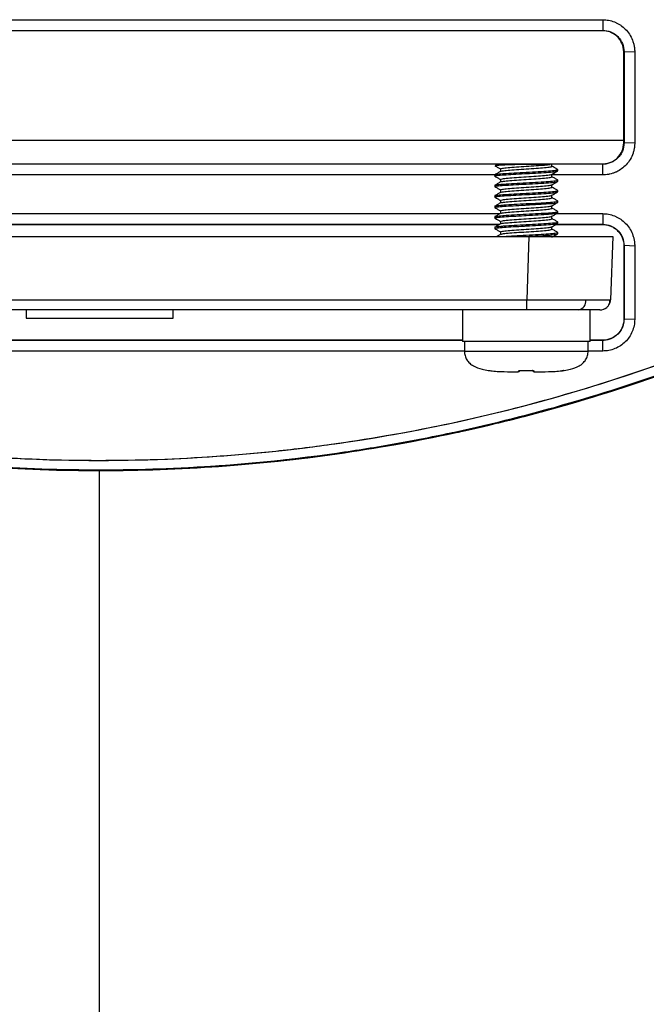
# Model space of a CAD drawing. Header units: millimetres. Extents: x -1111 to 1147, y -743 to 1146.
# Tile 160 of 203: x 211 to 271, y 744 to 838. Entities that reach past the tile are written whole.
import ezdxf

# ---------------------------------------------------------------- set-up
doc = ezdxf.new("R2010")
doc.units = ezdxf.units.MM

msp = doc.modelspace()

# ---------------------------------------------------------------- linework, layer by layer
at = {"color": 7, "linetype": 'Continuous', "lineweight": 25}
for p, q in [((267.102, 837.12), (171.102, 837.12)), ((267.102, 837.155), (267.102, 837.12)), ((269.137, 835.12), (269.102, 835.12)), ((269.102, 826.681), (269.102, 835.12)), ((270.154, 835.085), (269.137, 835.12)), ((269.137, 835.12), (269.137, 826.42)), ((270.154, 835.085), (270.154, 826.385)), ((169.102, 826.681), (269.102, 826.681)), ((269.102, 826.42), (269.102, 826.681)), ((269.137, 826.42), (269.102, 826.42)), ((270.154, 826.385), (269.137, 826.42)), ((171.102, 824.418), (267.102, 824.418)), ((260.475, 824.385), (181.006, 824.385)), ((260.619, 824.374), (257.108, 824.374)), ((257.35, 823.936), (257.35, 823.695)), ((262.238, 824.162), (262.238, 824.412)), ((267.102, 824.385), (262.357, 824.385)), ((262.808, 823.749), (262.808, 823.874)), ((267.102, 824.385), (267.102, 824.418)), ((267.102, 823.368), (267.102, 824.385)), ((256.808, 823.368), (180.855, 823.368)), ((256.808, 823.374), (256.808, 823.249)), ((257.35, 822.936), (257.35, 822.695)), ((262.238, 823.162), (262.238, 823.412)), ((267.102, 823.368), (262.238, 823.368)), ((262.808, 822.749), (262.808, 822.874)), ((256.808, 822.374), (256.808, 822.249)), ((257.35, 821.936), (257.35, 821.695)), ((262.238, 822.162), (262.238, 822.412)), ((262.808, 821.749), (262.808, 821.874)), ((256.808, 821.374), (256.808, 821.249)), ((257.35, 820.936), (257.35, 820.695)), ((262.238, 821.162), (262.238, 821.412)), ((262.808, 820.749), (262.808, 820.874)), ((256.808, 820.374), (256.808, 820.249)), ((257.35, 819.936), (257.35, 819.695)), ((262.238, 820.162), (262.238, 820.412)), ((256.808, 819.374), (256.808, 819.249)), ((262.238, 819.162), (262.238, 819.412)), ((262.686, 819.671), (267.102, 819.671)), ((262.808, 819.749), (262.808, 819.874)), ((181.032, 818.635), (257.247, 818.635)), ((256.808, 818.374), (256.808, 818.249)), ((257.35, 818.936), (257.35, 818.695)), ((262.238, 818.162), (262.238, 818.412)), ((262.624, 818.635), (267.102, 818.635)), ((262.657, 818.654), (267.102, 818.654)), ((262.808, 818.749), (262.808, 818.874)), ((267.102, 818.654), (267.102, 818.635)), ((178.147, 817.49), (260.058, 817.49)), ((257.35, 817.936), (257.35, 817.695)), ((260.058, 817.49), (259.847, 811.455)), ((262.808, 817.749), (262.808, 817.874)), ((268.053, 817.49), (267.842, 811.455)), ((269.137, 816.62), (269.119, 816.62)), ((269.119, 816.62), (269.124, 809.62)), ((270.154, 816.585), (269.137, 816.62)), ((269.137, 816.62), (269.137, 809.62)), ((270.154, 816.585), (270.154, 809.585)), ((178.357, 811.455), (259.847, 811.455)), ((259.847, 810.49), (259.847, 811.455)), ((259.847, 810.49), (178.357, 810.49)), ((212.102, 810.49), (212.102, 809.69)), ((226.102, 809.69), (226.102, 810.49)), ((253.708, 810.49), (253.708, 807.49)), ((265.908, 807.49), (265.908, 810.49)), ((269.137, 809.62), (269.124, 809.62)), ((270.154, 809.585), (269.137, 809.62)), ((253.708, 807.597), (184.496, 807.597)), ((253.708, 807.585), (184.496, 807.585)), ((265.908, 807.49), (253.708, 807.49)), ((253.908, 807.49), (253.908, 806.552)), ((265.708, 806.552), (265.708, 807.49)), ((267.102, 807.597), (265.908, 807.597)), ((267.102, 807.585), (265.908, 807.585)), ((267.102, 807.585), (267.102, 807.597)), ((267.102, 806.568), (267.102, 807.585)), ((253.908, 806.568), (184.296, 806.568)), ((267.102, 806.568), (265.708, 806.568)), ((258.96, 804.58), (259.018, 804.58)), ((258.961, 804.58), (259.015, 804.58)), ((260.597, 804.58), (260.655, 804.58)), ((260.602, 804.58), (260.656, 804.58))]:
    msp.add_line(p, q, dxfattribs=at)
at = {"color": 250, "linetype": 'Continuous', "lineweight": 25}
for p, q in [((253.908, 806.552), (265.708, 806.552)), ((256.182, 804.715), (256.193, 804.719))]:
    msp.add_line(p, q, dxfattribs=at)
at = {"color": 7, "linetype": 'Continuous', "lineweight": 25, "flags": 128}
for points in [[(171.102, 838.171), (174.004, 838.171), (185.611, 838.171), (197.219, 838.171), (208.826, 838.171), (220.433, 838.171), (232.041, 838.171), (243.648, 838.171), (267.102, 838.171)], [(267.102, 838.171), (267.102, 837.663), (267.102, 837.155)], [(171.102, 837.155), (174.004, 837.155), (185.611, 837.155), (197.219, 837.155), (208.826, 837.155), (220.433, 837.155), (232.041, 837.155), (243.648, 837.155), (267.102, 837.155)], [(181.307, 819.671), (185.612, 819.671), (197.22, 819.671), (208.828, 819.671), (220.436, 819.671), (232.044, 819.671), (243.653, 819.671), (257.31, 819.671)], [(267.102, 819.671), (267.102, 819.163), (267.102, 818.655)], [(181.065, 818.654), (185.612, 818.654), (232.044, 818.654), (257.28, 818.654)], [(259.287, 804.715), (259.287, 804.715), (259.287, 804.715), (259.286, 804.716), (259.285, 804.719)], [(260.329, 804.715), (260.329, 804.715), (260.33, 804.715), (260.331, 804.716), (260.332, 804.719)]]:
    msp.add_lwpolyline(points, dxfattribs=at)
at = {"color": 7, "linetype": 'Continuous', "lineweight": 25}
for centre, radius, start, end in [((257.108, 824.074), 0.3, 90, 147.67619), ((264.629, 811.35), 0.876, 280.86391, 5.91957), ((266.843, 811.49), 1, 328.23488, 358), ((266.843, 811.49), 1, 270, 309.98282), ((263.398, 804.91), 0.2, 267.4597, 280.65721)]:
    msp.add_arc(centre, radius, start, end, dxfattribs=at)
at = {"color": 250, "linetype": 'Continuous', "lineweight": 25}
for centre, radius, start, end in [((259.122, 804.878), 0.195, 266.68754, 298.92051), ((260.494, 804.878), 0.195, 240.64191, 273.31371), ((263.384, 804.914), 0.199, 256.00772, 281.6935)]:
    msp.add_arc(centre, radius, start, end, dxfattribs=at)
at = {"color": 7, "linetype": 'Continuous', "lineweight": 25}
for points, knots in [([(267.102, 838.171), (267.292, 838.171), (267.67, 838.135), (268.08, 838.017), (268.381, 837.89), (268.545, 837.807), (268.741, 837.691), (269.014, 837.504), (269.382, 837.168), (269.748, 836.668), (269.968, 836.184), (270.069, 835.826), (270.121, 835.562), (270.149, 835.331), (270.154, 835.154), (270.154, 835.085)], [2, 2, 2, 2, 2.391998, 2.782205, 2.878078, 3.067868, 3.161907, 3.348521, 3.752116, 4.187216, 4.624078, 4.844967, 4.956327, 5.181294, 5.323885, 5.323885, 5.323885, 5.323885]), ([(267.102, 837.155), (267.371, 837.155), (267.633, 837.102), (268.004, 836.949), (268.121, 836.886), (268.342, 836.739), (268.447, 836.653), (268.635, 836.465), (268.719, 836.363), (268.867, 836.141), (268.931, 836.022), (269.083, 835.655), (269.137, 835.388), (269.137, 835.12)], [0, 0, 0, 0, 0.25, 0.25, 0.375, 0.375, 0.5, 0.5, 0.625, 0.625, 0.75, 0.75, 1, 1, 1, 1]), ([(269.102, 835.12), (269.102, 835.382), (269.048, 835.66), (268.824, 836.175), (268.654, 836.411), (268.248, 836.782), (268.013, 836.917), (267.546, 837.086), (267.313, 837.12), (267.102, 837.12)], [0, 0, 0, 0, 0.25, 0.25, 0.5, 0.5, 0.75, 0.75, 1, 1, 1, 1]), ([(269.137, 826.42), (269.137, 826.152), (269.083, 825.886), (268.932, 825.519), (268.868, 825.4), (268.721, 825.179), (268.637, 825.077), (268.355, 824.795), (268.126, 824.641), (267.758, 824.489), (267.631, 824.45), (267.371, 824.398), (267.236, 824.385), (267.102, 824.385)], [0, 0, 0, 0, 0.25, 0.25, 0.375, 0.375, 0.5, 0.5, 0.75, 0.75, 0.875, 0.875, 1, 1, 1, 1]), ([(267.102, 824.418), (267.234, 824.418), (267.364, 824.431), (267.62, 824.482), (267.747, 824.52), (267.989, 824.621), (268.104, 824.682), (268.321, 824.827), (268.424, 824.912), (268.701, 825.188), (268.85, 825.411), (269.049, 825.893), (269.102, 826.155), (269.102, 826.42)], [0, 0, 0, 0, 0.125, 0.125, 0.25, 0.25, 0.375, 0.375, 0.5, 0.5, 0.75, 0.75, 1, 1, 1, 1]), ([(270.154, 826.385), (270.154, 826.331), (270.15, 826.169), (270.121, 825.9), (270.062, 825.637), (269.951, 825.275), (269.747, 824.834), (269.368, 824.333), (268.923, 823.941), (268.519, 823.701), (268.226, 823.577), (268.011, 823.502), (267.835, 823.453), (267.519, 823.389), (267.287, 823.368), (267.102, 823.368)], [2, 2, 2, 2, 2.11357, 2.340196, 2.566641, 2.679987, 3.134437, 3.580285, 3.991404, 4.372711, 4.563447, 4.659003, 4.850718, 4.946992, 5.335923, 5.335923, 5.335923, 5.335923]), ([(256.856, 823.236), (256.838, 823.24), (256.731, 823.265), (256.989, 823.311), (257.609, 823.372), (258.549, 823.431), (259.325, 823.474), (260.137, 823.515), (260.989, 823.562), (261.979, 823.624), (262.673, 823.686), (262.763, 823.728), (262.808, 823.749)], [0, 0, 0, 0, 0.025602, 0.14736, 0.269118, 0.38119, 0.493895, 0.512969, 0.634727, 0.756484, 0.878242, 1, 1, 1, 1]), ([(256.808, 823.374), (256.846, 823.393), (256.921, 823.431), (257.355, 823.474), (257.911, 823.515), (258.631, 823.562), (259.809, 823.624), (260.985, 823.686), (261.991, 823.749), (262.629, 823.811), (262.886, 823.858), (262.775, 823.884), (262.754, 823.889)], [0, 0, 0, 0, 0.111718, 0.224068, 0.243081, 0.364455, 0.485828, 0.607202, 0.728576, 0.849949, 0.971323, 1, 1, 1, 1]), ([(256.818, 824.237), (256.909, 824.184), (257.086, 824.081), (257.263, 823.978), (257.35, 823.928)], [0, 0, 0, 0, 0.511925, 1, 1, 1, 1]), ([(257.365, 823.704), (257.274, 823.651), (257.093, 823.546), (256.911, 823.44), (256.821, 823.388)], [0, 0, 0, 0, 0.4998, 1, 1, 1, 1]), ([(260.619, 824.374), (260.428, 824.373), (259.956, 824.37), (259.142, 824.354), (258.283, 824.329), (257.548, 824.302), (257.045, 824.268), (256.814, 824.239), (256.875, 824.22), (256.893, 824.215)], [0, 0, 0, 0, 0.1082203, 0.2663471, 0.4258106, 0.5902488, 0.758104, 0.9304065, 1, 1, 1, 1]), ([(257.35, 823.936), (257.387, 823.957), (257.461, 823.999), (258.029, 824.061), (258.841, 824.124), (259.81, 824.186), (260.769, 824.249), (261.608, 824.311), (261.923, 824.353), (262.08, 824.374)], [0, 0, 0, 0, 0.1427362, 0.2856135, 0.4284908, 0.5713681, 0.7142454, 0.8571227, 1, 1, 1, 1]), ([(257.4, 823.703), (257.43, 823.718), (257.5, 823.754), (258.033, 823.811), (258.841, 823.874), (259.808, 823.936), (260.775, 823.999), (261.586, 824.061), (262.133, 824.121), (262.205, 824.159), (262.238, 824.177)], [0, 0, 0, 0, 0.096544, 0.2285595, 0.3605751, 0.4925906, 0.6246061, 0.7566216, 0.8886372, 1, 1, 1, 1]), ([(262.08, 824.374), (262.028, 824.374), (261.955, 824.374), (261.772, 824.374), (261.659, 824.374), (261.406, 824.374), (261.264, 824.374), (260.956, 824.374), (260.792, 824.374), (260.619, 824.374)], [0, 0, 0, 0, 0.25, 0.25, 0.5, 0.5, 0.75, 0.75, 1, 1, 1, 1]), ([(262.796, 823.888), (262.705, 823.94), (262.524, 824.046), (262.342, 824.151), (262.252, 824.204)], [0, 0, 0, 0, 0.5002, 1, 1, 1, 1]), ([(262.255, 823.421), (262.345, 823.473), (262.527, 823.579), (262.708, 823.684), (262.799, 823.737)], [0, 0, 0, 0, 0.4998172, 1, 1, 1, 1]), ([(256.856, 822.236), (256.838, 822.24), (256.731, 822.265), (256.989, 822.311), (257.609, 822.372), (258.549, 822.431), (259.325, 822.474), (260.137, 822.515), (260.989, 822.562), (261.979, 822.624), (262.673, 822.686), (262.763, 822.728), (262.808, 822.749)], [0, 0, 0, 0, 0.025602, 0.14736, 0.269118, 0.38119, 0.493895, 0.512969, 0.634727, 0.756484, 0.878242, 1, 1, 1, 1]), ([(256.808, 822.374), (256.846, 822.393), (256.921, 822.431), (257.355, 822.474), (257.911, 822.515), (258.631, 822.562), (259.809, 822.624), (260.985, 822.686), (261.991, 822.749), (262.629, 822.811), (262.886, 822.858), (262.775, 822.884), (262.754, 822.889)], [0, 0, 0, 0, 0.111718, 0.224068, 0.243081, 0.364455, 0.485828, 0.607202, 0.728576, 0.849949, 0.971323, 1, 1, 1, 1]), ([(256.818, 823.237), (256.909, 823.184), (257.086, 823.081), (257.263, 822.978), (257.35, 822.928)], [0, 0, 0, 0, 0.511925, 1, 1, 1, 1]), ([(257.365, 822.704), (257.274, 822.651), (257.093, 822.546), (256.911, 822.44), (256.821, 822.388)], [0, 0, 0, 0, 0.4998, 1, 1, 1, 1]), ([(257.35, 822.936), (257.387, 822.957), (257.461, 822.999), (258.029, 823.061), (258.842, 823.124), (259.808, 823.186), (260.776, 823.249), (261.585, 823.311), (262.121, 823.369), (262.192, 823.406), (262.222, 823.421)], [0, 0, 0, 0, 0.128756, 0.257638, 0.386521, 0.515404, 0.644287, 0.77317, 0.902053, 1, 1, 1, 1]), ([(257.4, 822.703), (257.43, 822.718), (257.5, 822.754), (258.033, 822.811), (258.841, 822.874), (259.808, 822.936), (260.775, 822.999), (261.586, 823.061), (262.133, 823.121), (262.205, 823.159), (262.238, 823.177)], [0, 0, 0, 0, 0.096544, 0.2285595, 0.3605751, 0.4925906, 0.6246061, 0.7566216, 0.8886372, 1, 1, 1, 1]), ([(262.796, 822.888), (262.705, 822.94), (262.524, 823.046), (262.342, 823.151), (262.252, 823.204)], [0, 0, 0, 0, 0.5002, 1, 1, 1, 1]), ([(262.255, 822.421), (262.345, 822.473), (262.527, 822.579), (262.708, 822.684), (262.799, 822.737)], [0, 0, 0, 0, 0.499817, 1, 1, 1, 1]), ([(256.808, 821.374), (256.846, 821.393), (256.921, 821.431), (257.355, 821.474), (257.911, 821.515), (258.631, 821.562), (259.809, 821.624), (260.985, 821.686), (261.991, 821.749), (262.629, 821.811), (262.886, 821.858), (262.775, 821.884), (262.754, 821.889)], [0, 0, 0, 0, 0.1117184, 0.2240675, 0.2430812, 0.3644548, 0.4858284, 0.607202, 0.7285756, 0.8499492, 0.9713228, 1, 1, 1, 1]), ([(256.818, 822.237), (256.909, 822.184), (257.086, 822.081), (257.263, 821.978), (257.35, 821.928)], [0, 0, 0, 0, 0.511925, 1, 1, 1, 1]), ([(257.35, 821.936), (257.387, 821.957), (257.461, 821.999), (258.029, 822.061), (258.842, 822.124), (259.808, 822.186), (260.776, 822.249), (261.585, 822.311), (262.121, 822.369), (262.192, 822.406), (262.222, 822.421)], [0, 0, 0, 0, 0.128756, 0.257638, 0.386521, 0.515404, 0.644287, 0.77317, 0.902053, 1, 1, 1, 1]), ([(257.4, 821.703), (257.43, 821.718), (257.5, 821.754), (258.033, 821.811), (258.841, 821.874), (259.808, 821.936), (260.775, 821.999), (261.586, 822.061), (262.133, 822.121), (262.205, 822.159), (262.238, 822.177)], [0, 0, 0, 0, 0.096544, 0.22856, 0.360575, 0.492591, 0.624606, 0.756622, 0.888637, 1, 1, 1, 1]), ([(262.796, 821.888), (262.705, 821.94), (262.524, 822.046), (262.342, 822.151), (262.252, 822.204)], [0, 0, 0, 0, 0.5002, 1, 1, 1, 1]), ([(133.471, 820.964), (147.541, 812.054), (162.933, 805.388), (198.538, 796.193), (218.755, 794.873), (253.277, 799.143), (267.393, 802.889), (289.173, 812.016), (297.169, 816.174), (304.734, 820.964)], [0, 0, 0, 0, 0.322289, 0.322289, 0.711759, 0.711759, 0.995754, 0.995754, 1.169412, 1.169412, 1.169412, 1.169412]), ([(133.475, 820.971), (139.891, 816.909), (146.517, 813.35), (160.173, 807.196), (167.202, 804.602), (176.247, 801.974), (178.069, 801.48), (181.739, 800.553), (183.59, 800.121), (189.145, 798.926), (192.856, 798.265), (204.013, 796.677), (211.482, 796.147), (222.731, 796.139), (226.489, 796.268), (232.137, 796.663), (234.022, 796.829), (237.795, 797.228), (239.678, 797.461), (249.034, 798.786), (256.372, 800.359), (270.757, 804.52), (277.804, 807.109), (286.429, 810.985), (288.147, 811.794), (291.551, 813.471), (293.237, 814.338), (298.246, 817.029), (301.521, 818.94), (304.729, 820.971)], [0, 0, 0, 0, 0.125, 0.125, 0.25, 0.25, 0.28125, 0.28125, 0.3125, 0.3125, 0.375, 0.375, 0.5, 0.5, 0.5625, 0.5625, 0.59375, 0.59375, 0.625, 0.625, 0.75, 0.75, 0.875, 0.875, 0.90625, 0.90625, 0.9375, 0.9375, 1, 1, 1, 1]), ([(256.856, 821.236), (256.838, 821.24), (256.731, 821.265), (256.989, 821.311), (257.609, 821.372), (258.549, 821.431), (259.325, 821.474), (260.137, 821.515), (260.989, 821.562), (261.979, 821.624), (262.673, 821.686), (262.763, 821.728), (262.808, 821.749)], [0, 0, 0, 0, 0.025602, 0.14736, 0.269118, 0.38119, 0.493895, 0.512969, 0.634727, 0.756484, 0.878242, 1, 1, 1, 1]), ([(256.808, 820.374), (256.846, 820.393), (256.921, 820.431), (257.355, 820.474), (257.911, 820.515), (258.631, 820.562), (259.809, 820.624), (260.985, 820.686), (261.991, 820.749), (262.629, 820.811), (262.886, 820.858), (262.775, 820.884), (262.754, 820.889)], [0, 0, 0, 0, 0.111718, 0.224068, 0.243081, 0.364455, 0.485828, 0.607202, 0.728576, 0.849949, 0.971323, 1, 1, 1, 1]), ([(256.818, 821.237), (256.909, 821.184), (257.086, 821.081), (257.263, 820.978), (257.35, 820.928)], [0, 0, 0, 0, 0.511925, 1, 1, 1, 1]), ([(257.365, 821.704), (257.274, 821.651), (257.093, 821.546), (256.911, 821.44), (256.821, 821.388)], [0, 0, 0, 0, 0.4998, 1, 1, 1, 1]), ([(257.35, 820.936), (257.387, 820.957), (257.461, 820.999), (258.029, 821.061), (258.842, 821.124), (259.808, 821.186), (260.776, 821.249), (261.585, 821.311), (262.121, 821.369), (262.192, 821.406), (262.222, 821.421)], [0, 0, 0, 0, 0.128756, 0.257638, 0.386521, 0.515404, 0.644287, 0.77317, 0.902053, 1, 1, 1, 1]), ([(257.4, 820.703), (257.43, 820.718), (257.5, 820.754), (258.033, 820.811), (258.841, 820.874), (259.808, 820.936), (260.775, 820.999), (261.586, 821.061), (262.133, 821.121), (262.205, 821.159), (262.238, 821.177)], [0, 0, 0, 0, 0.096544, 0.22856, 0.360575, 0.492591, 0.624606, 0.756622, 0.888637, 1, 1, 1, 1]), ([(262.796, 820.888), (262.705, 820.94), (262.524, 821.046), (262.342, 821.151), (262.252, 821.204)], [0, 0, 0, 0, 0.5002, 1, 1, 1, 1]), ([(262.255, 821.421), (262.345, 821.473), (262.527, 821.579), (262.708, 821.684), (262.799, 821.737)], [0, 0, 0, 0, 0.499817, 1, 1, 1, 1]), ([(305.269, 820.119), (298.812, 816.031), (292.143, 812.449), (278.4, 806.257), (271.325, 803.647), (262.223, 801.002), (260.39, 800.504), (256.697, 799.572), (254.834, 799.136), (249.244, 797.934), (245.509, 797.269), (234.282, 795.673), (226.767, 795.14), (215.447, 795.132), (211.666, 795.261), (205.982, 795.658), (204.086, 795.824), (200.289, 796.225), (198.394, 796.46), (188.98, 797.793), (181.597, 799.38), (167.122, 803.566), (160.029, 806.164), (151.35, 810.064), (149.621, 810.878), (146.195, 812.566), (144.499, 813.44), (139.458, 816.15), (136.164, 818.075), (132.935, 820.119)], [0, 0, 0, 0, 0.125, 0.125, 0.25, 0.25, 0.28125, 0.28125, 0.3125, 0.3125, 0.375, 0.375, 0.5, 0.5, 0.5625, 0.5625, 0.59375, 0.59375, 0.625, 0.625, 0.75, 0.75, 0.875, 0.875, 0.90625, 0.90625, 0.9375, 0.9375, 1, 1, 1, 1]), ([(133.196, 820.079), (136.419, 818.047), (139.709, 816.129), (144.745, 813.429), (146.441, 812.557), (149.851, 810.881), (151.567, 810.076), (160.195, 806.209), (167.261, 803.63), (181.709, 799.464), (189.091, 797.879), (204.186, 795.749), (211.721, 795.234), (226.757, 795.248), (234.26, 795.776), (243.62, 797.105), (245.491, 797.405), (249.23, 798.072), (251.103, 798.44), (256.677, 799.64), (260.343, 800.566), (271.192, 803.716), (278.229, 806.304), (288.493, 810.915), (291.866, 812.575), (298.512, 816.139), (301.785, 818.047), (305.009, 820.079)], [0, 0, 0, 0, 0.0625, 0.0625, 0.09375, 0.09375, 0.125, 0.125, 0.25, 0.25, 0.375, 0.375, 0.5, 0.5, 0.625, 0.625, 0.65625, 0.65625, 0.6875, 0.6875, 0.75, 0.75, 0.875, 0.875, 0.9375, 0.9375, 1, 1, 1, 1]), ([(133.251, 819.975), (136.449, 817.964), (139.714, 816.067), (144.711, 813.393), (146.393, 812.531), (149.779, 810.869), (151.486, 810.068), (156.643, 807.759), (160.133, 806.342), (167.217, 803.752), (170.815, 802.578), (178.062, 800.491), (181.715, 799.575), (187.242, 798.394), (189.092, 798.032), (192.807, 797.373), (194.674, 797.075), (204.021, 795.752), (211.536, 795.227), (220.974, 795.227), (222.865, 795.26), (226.636, 795.392), (228.519, 795.491), (234.157, 795.885), (237.902, 796.28), (243.502, 797.07), (245.365, 797.366), (249.085, 798.025), (250.939, 798.387), (256.472, 799.569), (260.126, 800.485), (267.366, 802.571), (270.953, 803.742), (278.05, 806.338), (281.547, 807.757), (288.438, 810.841), (291.834, 812.508), (298.491, 816.067), (301.755, 817.963), (304.953, 819.975)], [0, 0, 0, 0, 0.0625, 0.0625, 0.09375, 0.09375, 0.125, 0.125, 0.1875, 0.1875, 0.25, 0.25, 0.3125, 0.3125, 0.34375, 0.34375, 0.375, 0.375, 0.5, 0.5, 0.53125, 0.53125, 0.5625, 0.5625, 0.625, 0.625, 0.65625, 0.65625, 0.6875, 0.6875, 0.75, 0.75, 0.8125, 0.8125, 0.875, 0.875, 0.9375, 0.9375, 1, 1, 1, 1]), ([(256.856, 820.236), (256.838, 820.24), (256.731, 820.265), (256.989, 820.311), (257.609, 820.372), (258.549, 820.431), (259.325, 820.474), (260.137, 820.515), (260.989, 820.562), (261.979, 820.624), (262.673, 820.686), (262.763, 820.728), (262.808, 820.749)], [0, 0, 0, 0, 0.025602, 0.14736, 0.269118, 0.38119, 0.493895, 0.512969, 0.634727, 0.756484, 0.878242, 1, 1, 1, 1]), ([(256.808, 819.374), (256.846, 819.393), (256.921, 819.431), (257.355, 819.474), (257.911, 819.515), (258.631, 819.562), (259.809, 819.624), (260.985, 819.686), (261.991, 819.749), (262.629, 819.811), (262.886, 819.858), (262.775, 819.884), (262.754, 819.889)], [0, 0, 0, 0, 0.111718, 0.224068, 0.243081, 0.364455, 0.485828, 0.607202, 0.728576, 0.849949, 0.971323, 1, 1, 1, 1]), ([(256.818, 820.237), (256.909, 820.184), (257.086, 820.081), (257.263, 819.978), (257.35, 819.928)], [0, 0, 0, 0, 0.511925, 1, 1, 1, 1]), ([(257.365, 820.704), (257.274, 820.651), (257.093, 820.546), (256.911, 820.44), (256.821, 820.388)], [0, 0, 0, 0, 0.4998, 1, 1, 1, 1]), ([(257.35, 819.936), (257.387, 819.957), (257.461, 819.999), (258.029, 820.061), (258.842, 820.124), (259.808, 820.186), (260.776, 820.249), (261.585, 820.311), (262.121, 820.369), (262.192, 820.406), (262.222, 820.421)], [0, 0, 0, 0, 0.128756, 0.257638, 0.386521, 0.515404, 0.644287, 0.77317, 0.902053, 1, 1, 1, 1]), ([(257.4, 819.703), (257.43, 819.718), (257.5, 819.754), (258.033, 819.811), (258.841, 819.874), (259.808, 819.936), (260.775, 819.999), (261.586, 820.061), (262.133, 820.121), (262.205, 820.159), (262.238, 820.177)], [0, 0, 0, 0, 0.096544, 0.22856, 0.360575, 0.492591, 0.624606, 0.756622, 0.888637, 1, 1, 1, 1]), ([(262.796, 819.888), (262.705, 819.94), (262.524, 820.046), (262.342, 820.151), (262.252, 820.204)], [0, 0, 0, 0, 0.5002, 1, 1, 1, 1]), ([(262.255, 820.421), (262.345, 820.473), (262.527, 820.579), (262.708, 820.684), (262.799, 820.737)], [0, 0, 0, 0, 0.499817, 1, 1, 1, 1]), ([(256.856, 819.236), (256.838, 819.24), (256.731, 819.265), (256.989, 819.311), (257.609, 819.372), (258.549, 819.431), (259.325, 819.474), (260.137, 819.515), (260.989, 819.562), (261.979, 819.624), (262.673, 819.686), (262.763, 819.728), (262.808, 819.749)], [0, 0, 0, 0, 0.025602, 0.14736, 0.269118, 0.38119, 0.493895, 0.512969, 0.634727, 0.756484, 0.878242, 1, 1, 1, 1]), ([(256.818, 819.237), (256.909, 819.184), (257.086, 819.081), (257.263, 818.978), (257.35, 818.928)], [0, 0, 0, 0, 0.511925, 1, 1, 1, 1]), ([(257.365, 819.704), (257.274, 819.651), (257.093, 819.546), (256.911, 819.44), (256.821, 819.388)], [0, 0, 0, 0, 0.4998, 1, 1, 1, 1]), ([(257.35, 818.936), (257.387, 818.957), (257.461, 818.999), (258.029, 819.061), (258.842, 819.124), (259.808, 819.186), (260.776, 819.249), (261.585, 819.311), (262.121, 819.369), (262.192, 819.406), (262.222, 819.421)], [0, 0, 0, 0, 0.128756, 0.257638, 0.386521, 0.515404, 0.644287, 0.77317, 0.902053, 1, 1, 1, 1]), ([(257.4, 818.703), (257.43, 818.718), (257.5, 818.754), (258.033, 818.811), (258.841, 818.874), (259.808, 818.936), (260.775, 818.999), (261.586, 819.061), (262.133, 819.121), (262.205, 819.159), (262.238, 819.177)], [0, 0, 0, 0, 0.096544, 0.22856, 0.360575, 0.492591, 0.624606, 0.756622, 0.888637, 1, 1, 1, 1]), ([(262.796, 818.888), (262.705, 818.94), (262.524, 819.046), (262.342, 819.151), (262.252, 819.204)], [0, 0, 0, 0, 0.5002, 1, 1, 1, 1]), ([(262.255, 819.421), (262.345, 819.473), (262.527, 819.579), (262.708, 819.684), (262.799, 819.737)], [0, 0, 0, 0, 0.499817, 1, 1, 1, 1]), ([(267.102, 819.671), (267.292, 819.671), (267.67, 819.635), (268.08, 819.517), (268.381, 819.39), (268.545, 819.307), (268.741, 819.191), (269.014, 819.004), (269.382, 818.668), (269.748, 818.168), (269.968, 817.684), (270.069, 817.326), (270.121, 817.062), (270.149, 816.831), (270.154, 816.654), (270.154, 816.585)], [2, 2, 2, 2, 2.391999, 2.782207, 2.878081, 3.067872, 3.161911, 3.348525, 3.752122, 4.187221, 4.624079, 4.844966, 4.956325, 5.181292, 5.323883, 5.323883, 5.323883, 5.323883]), ([(256.856, 818.236), (256.838, 818.24), (256.731, 818.265), (256.989, 818.311), (257.609, 818.372), (258.549, 818.431), (259.325, 818.474), (260.137, 818.515), (260.989, 818.562), (261.979, 818.624), (262.673, 818.686), (262.763, 818.728), (262.808, 818.749)], [0, 0, 0, 0, 0.025602, 0.14736, 0.269118, 0.38119, 0.493895, 0.512969, 0.634727, 0.756484, 0.878242, 1, 1, 1, 1]), ([(256.808, 818.374), (256.846, 818.393), (256.921, 818.431), (257.355, 818.474), (257.911, 818.515), (258.631, 818.562), (259.809, 818.624), (260.985, 818.686), (261.991, 818.749), (262.629, 818.811), (262.886, 818.858), (262.775, 818.884), (262.754, 818.889)], [0, 0, 0, 0, 0.111718, 0.224068, 0.243081, 0.364455, 0.485828, 0.607202, 0.728576, 0.849949, 0.971323, 1, 1, 1, 1]), ([(256.818, 818.237), (256.909, 818.184), (257.086, 818.081), (257.263, 817.978), (257.35, 817.928)], [0, 0, 0, 0, 0.511925, 1, 1, 1, 1]), ([(257.365, 818.704), (257.274, 818.651), (257.093, 818.546), (256.911, 818.44), (256.821, 818.388)], [0, 0, 0, 0, 0.4998, 1, 1, 1, 1]), ([(257.35, 817.936), (257.387, 817.957), (257.461, 817.999), (258.029, 818.061), (258.842, 818.124), (259.808, 818.186), (260.776, 818.249), (261.585, 818.311), (262.121, 818.369), (262.192, 818.406), (262.222, 818.421)], [0, 0, 0, 0, 0.128756, 0.257638, 0.386521, 0.515404, 0.644287, 0.77317, 0.902053, 1, 1, 1, 1]), ([(257.4, 817.703), (257.43, 817.718), (257.5, 817.754), (258.033, 817.811), (258.841, 817.874), (259.808, 817.936), (260.775, 817.999), (261.586, 818.061), (262.133, 818.121), (262.205, 818.159), (262.238, 818.177)], [0, 0, 0, 0, 0.096544, 0.22856, 0.360575, 0.492591, 0.624606, 0.756622, 0.888637, 1, 1, 1, 1]), ([(262.796, 817.888), (262.705, 817.94), (262.524, 818.046), (262.342, 818.151), (262.252, 818.204)], [0, 0, 0, 0, 0.5002, 1, 1, 1, 1]), ([(262.255, 818.421), (262.345, 818.473), (262.527, 818.579), (262.708, 818.684), (262.799, 818.737)], [0, 0, 0, 0, 0.499817, 1, 1, 1, 1]), ([(267.102, 818.655), (267.371, 818.655), (267.633, 818.602), (268.004, 818.449), (268.121, 818.386), (268.342, 818.239), (268.447, 818.153), (268.635, 817.965), (268.719, 817.863), (268.867, 817.641), (268.931, 817.522), (269.083, 817.155), (269.137, 816.888), (269.137, 816.62)], [0, 0, 0, 0, 0.25, 0.25, 0.375, 0.375, 0.5, 0.5, 0.625, 0.625, 0.75, 0.75, 1, 1, 1, 1]), ([(267.102, 818.636), (267.235, 818.636), (267.366, 818.623), (267.624, 818.571), (267.752, 818.533), (267.996, 818.432), (268.112, 818.37), (268.331, 818.224), (268.435, 818.139), (268.714, 817.86), (268.864, 817.635), (269.066, 817.15), (269.119, 816.886), (269.119, 816.62)], [0, 0, 0, 0, 0.125, 0.125, 0.25, 0.25, 0.375, 0.375, 0.5, 0.5, 0.75, 0.75, 1, 1, 1, 1]), ([(257.365, 817.704), (257.274, 817.651), (257.155, 817.582), (257.036, 817.513), (257.007, 817.496)], [0, 0, 0, 0, 0.760198, 1, 1, 1, 1]), ([(257.561, 817.49), (257.603, 817.493), (257.908, 817.516), (258.632, 817.562), (259.808, 817.624), (260.985, 817.686), (261.991, 817.749), (262.629, 817.811), (262.886, 817.858), (262.775, 817.884), (262.754, 817.889)], [0, 0, 0, 0, 0.024504, 0.180927, 0.33735, 0.493773, 0.650196, 0.806619, 0.963042, 1, 1, 1, 1]), ([(259.625, 817.49), (259.826, 817.5), (260.025, 817.51), (260.428, 817.531), (260.629, 817.542), (261.213, 817.576), (261.573, 817.599), (262.01, 817.629), (262.142, 817.64), (262.377, 817.661), (262.479, 817.673), (262.726, 817.706), (262.808, 817.729), (262.808, 817.749)], [0, 0, 0, 0, 0.125, 0.125, 0.25, 0.25, 0.5, 0.5, 0.625, 0.625, 0.75, 0.75, 1, 1, 1, 1]), ([(260.058, 817.49), (260.155, 817.49), (260.351, 817.49), (260.643, 817.49), (260.934, 817.49), (261.224, 817.49), (261.672, 817.49), (262.271, 817.49), (263.016, 817.49), (263.743, 817.49), (264.683, 817.49), (265.752, 817.49), (266.62, 817.49), (267.169, 817.49), (267.5, 817.49), (267.754, 817.49), (267.91, 817.49), (267.998, 817.49), (268.044, 817.49), (268.05, 817.49), (268.053, 817.49)], [0, 0, 0, 0, 0.023349, 0.046653, 0.069944, 0.093253, 0.116611, 0.178362, 0.240149, 0.304458, 0.368805, 0.500006, 0.631206, 0.695511, 0.759863, 0.821607, 0.883401, 0.922279, 0.961097, 1, 1, 1, 1]), ([(262.255, 817.421), (262.345, 817.473), (262.527, 817.579), (262.708, 817.684), (262.799, 817.737)], [0, 0, 0, 0, 0.499817, 1, 1, 1, 1]), ([(259.847, 811.455), (259.943, 811.454), (260.134, 811.453), (260.42, 811.452), (260.703, 811.451), (260.985, 811.45), (261.263, 811.449), (261.539, 811.448), (261.811, 811.447), (262.079, 811.446), (262.344, 811.445), (262.604, 811.444), (262.86, 811.444), (263.111, 811.443), (263.357, 811.442), (263.598, 811.442), (263.834, 811.442), (264.064, 811.441), (264.288, 811.441), (264.506, 811.441), (264.718, 811.44), (264.923, 811.44), (265.123, 811.44), (265.315, 811.44), (265.439, 811.44), (265.5, 811.44)], [0, 0, 0, 0, 0.045766, 0.091323, 0.136671, 0.181812, 0.226744, 0.271468, 0.315984, 0.360292, 0.404392, 0.448284, 0.491968, 0.535445, 0.578714, 0.621775, 0.664629, 0.707276, 0.749715, 0.791947, 0.833971, 0.875789, 0.917399, 0.958803, 1, 1, 1, 1]), ([(265.5, 811.44), (265.567, 811.44), (265.699, 811.44), (265.889, 811.44), (266.073, 811.44), (266.25, 811.441), (266.419, 811.441), (266.581, 811.441), (266.734, 811.441), (266.879, 811.442), (267.015, 811.442), (267.142, 811.443), (267.259, 811.444), (267.367, 811.444), (267.464, 811.445), (267.551, 811.446), (267.628, 811.447), (267.693, 811.448), (267.747, 811.449), (267.789, 811.451), (267.819, 811.452), (267.838, 811.453), (267.841, 811.454), (267.842, 811.455)], [0, 0, 0, 0, 0.045131, 0.090511, 0.136138, 0.182014, 0.228138, 0.274511, 0.321133, 0.368003, 0.415122, 0.46249, 0.510107, 0.557974, 0.60609, 0.654455, 0.703069, 0.751933, 0.801047, 0.85041, 0.900024, 0.949887, 1, 1, 1, 1]), ([(267.204, 810.557), (267.293, 810.601), (267.472, 810.689), (267.668, 810.915), (267.79, 811.178), (267.799, 811.361), (267.803, 811.451)], [0, 0, 0, 0, 0.251193, 0.507052, 0.759025, 1, 1, 1, 1]), ([(264.794, 810.49), (264.729, 810.49), (264.6, 810.49), (264.396, 810.49), (264.186, 810.49), (263.969, 810.49), (263.631, 810.49), (263.157, 810.49), (262.529, 810.49), (261.875, 810.49), (261.279, 810.49), (260.752, 810.49), (260.301, 810.49), (259.998, 810.49), (259.847, 810.49)], [0, 0, 0, 0, 0.049572, 0.099041, 0.148479, 0.197964, 0.24757, 0.373698, 0.499933, 0.626081, 0.752339, 0.834923, 0.91736, 1, 1, 1, 1]), ([(266.843, 810.49), (266.842, 810.49), (266.84, 810.49), (266.823, 810.49), (266.797, 810.49), (266.76, 810.49), (266.688, 810.49), (266.555, 810.49), (266.321, 810.49), (266.024, 810.49), (265.707, 810.49), (265.396, 810.49), (265.109, 810.49), (264.899, 810.49), (264.794, 810.49)], [0, 0, 0, 0, 0.049601, 0.099096, 0.148558, 0.198064, 0.247688, 0.373848, 0.500094, 0.626231, 0.752457, 0.835009, 0.917407, 1, 1, 1, 1]), ([(212.102, 809.69), (212.102, 809.69), (212.284, 809.69), (212.986, 809.69), (213.504, 809.69), (214.8, 809.69), (215.577, 809.69), (217.27, 809.69), (218.186, 809.69), (220.018, 809.69), (220.934, 809.69), (222.627, 809.69), (223.404, 809.69), (224.7, 809.69), (225.219, 809.69), (225.92, 809.69), (226.102, 809.69), (226.102, 809.69)], [0, 0, 0, 0, 0.125, 0.125, 0.25, 0.25, 0.375, 0.375, 0.5, 0.5, 0.625, 0.625, 0.75, 0.75, 0.875, 0.875, 1, 1, 1, 1]), ([(269.137, 809.62), (269.137, 809.352), (269.083, 809.086), (268.932, 808.719), (268.868, 808.6), (268.721, 808.379), (268.637, 808.277), (268.355, 807.995), (268.126, 807.841), (267.758, 807.689), (267.631, 807.65), (267.371, 807.598), (267.236, 807.585), (267.102, 807.585)], [0, 0, 0, 0, 0.25, 0.25, 0.375, 0.375, 0.5, 0.5, 0.75, 0.75, 0.875, 0.875, 1, 1, 1, 1]), ([(269.124, 809.62), (269.124, 809.486), (269.111, 809.355), (269.06, 809.096), (269.021, 808.968), (268.92, 808.723), (268.858, 808.607), (268.711, 808.387), (268.626, 808.283), (268.346, 808.003), (268.121, 807.852), (267.635, 807.65), (267.369, 807.597), (267.102, 807.597)], [0, 0, 0, 0, 0.125, 0.125, 0.25, 0.25, 0.375, 0.375, 0.5, 0.5, 0.75, 0.75, 1, 1, 1, 1]), ([(270.154, 809.585), (270.154, 809.384), (270.134, 809.188), (270.056, 808.8), (269.996, 808.608), (269.842, 808.242), (269.748, 808.068), (269.525, 807.74), (269.396, 807.585), (269.114, 807.307), (268.96, 807.183), (268.627, 806.963), (268.45, 806.87), (268.084, 806.721), (267.893, 806.664), (267.501, 806.587), (267.302, 806.568), (267.102, 806.568)], [0, 0, 0, 0, 0.125, 0.125, 0.25, 0.25, 0.375, 0.375, 0.5, 0.5, 0.625, 0.625, 0.75, 0.75, 0.875, 0.875, 1, 1, 1, 1]), ([(253.908, 806.552), (253.92, 806.409), (253.943, 806.121), (254.13, 805.724), (254.401, 805.387), (254.877, 805.047), (255.498, 804.865), (255.983, 804.759), (256.182, 804.716)], [0, 0, 0, 0, 0.133381, 0.268006, 0.402998, 0.534803, 0.808673, 1, 1, 1, 1]), ([(263.435, 804.716), (263.634, 804.759), (264.118, 804.865), (264.74, 805.047), (265.215, 805.387), (265.487, 805.724), (265.674, 806.121), (265.697, 806.409), (265.708, 806.552)], [0, 0, 0, 0, 0.191327, 0.465197, 0.597002, 0.731994, 0.866619, 1, 1, 1, 1]), ([(256.193, 804.719), (256.195, 804.72), (256.227, 804.715), (256.312, 804.7), (256.362, 804.691), (256.412, 804.684)], [0, 0, 0, 0, 0.5, 0.5, 1, 1, 1, 1]), ([(256.412, 804.684), (256.517, 804.667), (256.623, 804.657), (256.834, 804.641), (256.941, 804.635), (257.259, 804.617), (257.472, 804.609), (258.109, 804.59), (258.535, 804.584), (258.961, 804.58)], [0, 0, 0, 0, 0.125, 0.125, 0.25, 0.25, 0.5, 0.5, 1, 1, 1, 1]), ([(259.015, 804.58), (259.019, 804.584), (259.025, 804.59), (259.044, 804.609), (259.051, 804.617), (259.068, 804.635), (259.074, 804.641), (259.089, 804.657), (259.097, 804.667), (259.111, 804.684)], [0, 0, 0, 0, 0.5, 0.5, 0.75, 0.75, 0.875, 0.875, 1, 1, 1, 1]), ([(259.111, 804.684), (259.118, 804.691), (259.132, 804.7), (259.187, 804.715), (259.233, 804.72), (259.285, 804.719)], [0, 0, 0, 0, 0.5, 0.5, 1, 1, 1, 1]), ([(259.232, 804.712), (259.225, 804.706), (259.178, 804.659), (259.168, 804.648), (259.16, 804.64), (259.158, 804.638)], [0, 0, 0, 0, 0.103588, 0.763313, 1, 1, 1, 1]), ([(259.216, 804.71), (259.215, 804.71), (259.213, 804.709), (259.22, 804.711), (259.236, 804.713), (259.258, 804.715), (259.276, 804.715), (259.286, 804.715), (259.287, 804.715)], [0, 0, 0, 0, 0.0565056, 0.349014, 0.5730498, 0.7665078, 0.9755254, 1, 1, 1, 1]), ([(260.329, 804.714), (260.336, 804.715), (260.351, 804.715), (260.372, 804.714), (260.39, 804.712), (260.401, 804.71), (260.401, 804.71), (260.401, 804.71)], [0, 0, 0, 0, 0.152552, 0.349865, 0.55615, 0.792776, 1, 1, 1, 1]), ([(260.332, 804.719), (260.383, 804.72), (260.429, 804.715), (260.485, 804.7), (260.499, 804.691), (260.506, 804.684)], [0, 0, 0, 0, 0.5, 0.5, 1, 1, 1, 1]), ([(260.459, 804.638), (260.457, 804.64), (260.449, 804.648), (260.439, 804.659), (260.391, 804.706), (260.385, 804.712)], [0, 0, 0, 0, 0.2366244, 0.8961756, 1, 1, 1, 1]), ([(260.506, 804.684), (260.52, 804.667), (260.528, 804.657), (260.543, 804.641), (260.549, 804.635), (260.565, 804.617), (260.573, 804.609), (260.592, 804.59), (260.598, 804.584), (260.602, 804.58)], [0, 0, 0, 0, 0.125, 0.125, 0.25, 0.25, 0.5, 0.5, 1, 1, 1, 1]), ([(260.656, 804.58), (261.082, 804.584), (261.507, 804.59), (262.145, 804.609), (262.358, 804.617), (262.676, 804.635), (262.782, 804.641), (262.994, 804.657), (263.1, 804.667), (263.204, 804.684)], [0, 0, 0, 0, 0.5, 0.5, 0.75, 0.75, 0.875, 0.875, 1, 1, 1, 1]), ([(263.204, 804.684), (263.255, 804.691), (263.305, 804.7), (263.389, 804.715), (263.421, 804.72), (263.424, 804.719)], [0, 0, 0, 0, 0.5, 0.5, 1, 1, 1, 1]), ([(263.24, 804.689), (263.238, 804.689), (263.229, 804.687), (263.216, 804.686), (263.206, 804.684), (263.204, 804.684)], [0, 0, 0, 0, 0.150562, 0.829681, 1, 1, 1, 1]), ([(263.213, 804.685), (263.228, 804.687), (263.273, 804.694), (263.332, 804.705), (263.376, 804.712), (263.393, 804.715), (263.399, 804.715), (263.398, 804.715), (263.398, 804.715)], [0, 0, 0, 0, 0.193602, 0.568483, 0.783368, 0.905706, 0.984588, 1, 1, 1, 1]), ([(263.393, 804.715), (263.393, 804.715), (263.392, 804.715), (263.383, 804.715), (263.359, 804.715), (263.337, 804.722), (263.321, 804.727)], [0, 0, 0, 0, 0.00673, 0.146126, 0.398448, 1, 1, 1, 1])]:
    msp.add_open_spline(points, degree=3, knots=knots, dxfattribs=at)
for points in [[(219.102, 795.135), (203.948, 795.135), (173.641, 799.436), (145.736, 812.014), (132.935, 820.12)], [(305.269, 820.12), (292.468, 812.014), (264.563, 799.436), (234.256, 795.135), (219.102, 795.135)], [(259.158, 804.638), (259.12, 804.6), (259.067, 804.58), (259.015, 804.58)], [(259.285, 804.719), (259.634, 804.712), (259.983, 804.712), (260.332, 804.719)], [(260.459, 804.638), (260.497, 804.6), (260.549, 804.58), (260.602, 804.58)], [(219.102, 734.135), (219.102, 753.914), (219.102, 774.289), (219.102, 795.135)]]:
    msp.add_open_spline(points, degree=3, dxfattribs=at)
at = {"color": 250, "linetype": 'Continuous', "lineweight": 25}
for points, knots in [([(260.426, 804.724), (260.434, 804.71), (260.451, 804.679), (260.472, 804.652), (260.483, 804.638)], [0, 0, 0, 0, 0.4582591, 1, 1, 1, 1]), ([(263.424, 804.719), (263.431, 804.716), (263.44, 804.713), (263.436, 804.715), (263.435, 804.715)], [0, 0, 0, 0, 0.764285, 1, 1, 1, 1])]:
    msp.add_open_spline(points, degree=3, knots=knots, dxfattribs=at)

doc.saveas('drawing.dxf')
